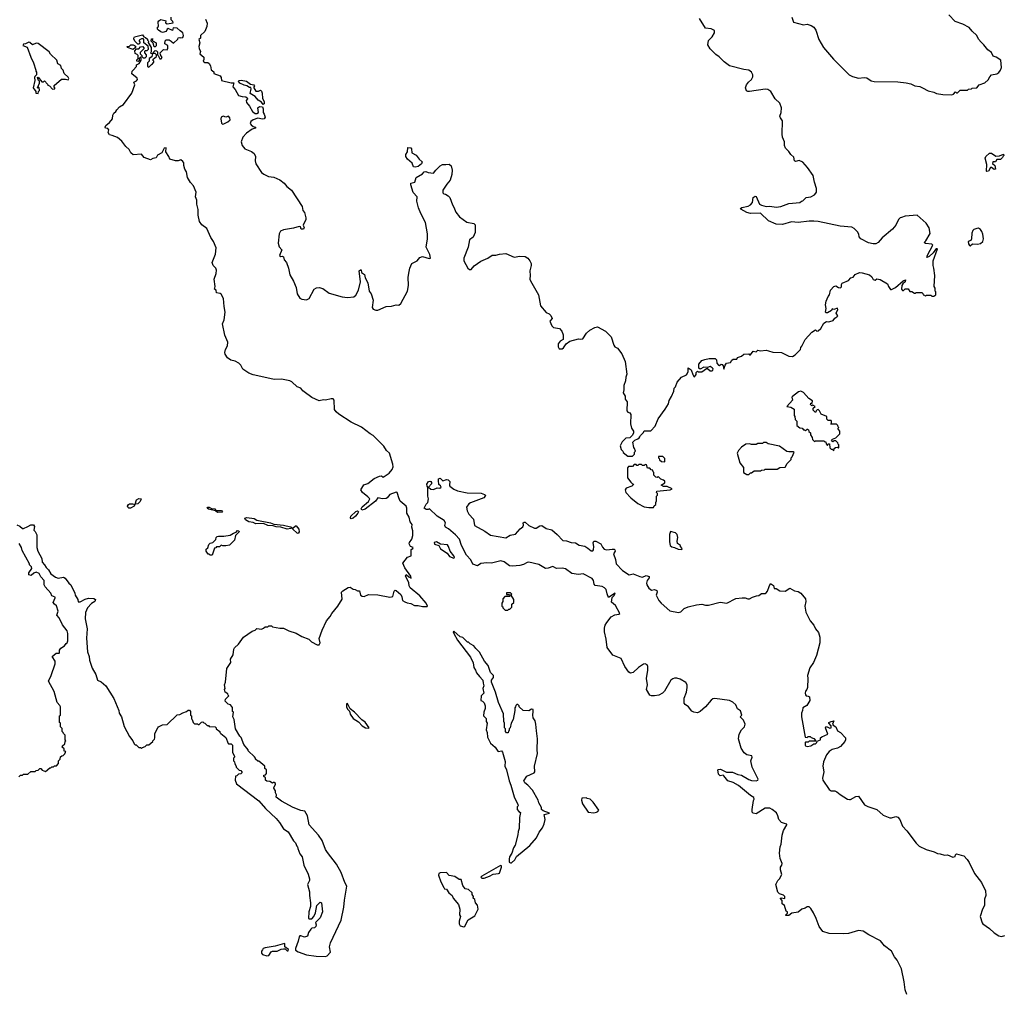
# Model space of a CAD drawing. Extents: x 1863017 to 1989460, y 394564 to 532820.
# Tile 23 of 213: x 1915035 to 1925786, y 431178 to 441798. Entities that reach past the tile are written whole.
import ezdxf

# ---------------------------------------------------------------- set-up
doc = ezdxf.new("R2010")
doc.units = 0

msp = doc.modelspace()

# ---------------------------------------------------------------- linework, layer by layer
at = {"layer": '0CON10XD'}
for points in [[(1919284, 435714), (1919310, 435700), (1919305, 435720), (1919242, 435812), (1919220, 435865), (1919270, 435930), (1919310, 435945), (1919308, 436012), (1919328, 436025), (1919332, 436035), (1919304, 436044), (1919289, 436075), (1919292, 436088), (1919317, 436127), (1919326, 436166), (1919328, 436215), (1919318, 436255), (1919320, 436285), (1919300, 436315), (1919287, 436365), (1919261, 436411), (1919264, 436465), (1919256, 436485), (1919191, 436541), (1919174, 436575), (1919161, 436625), (1919155, 436636), (1919145, 436638), (1919076, 436615), (1919046, 436575), (1919035, 436570), (1918995, 436566), (1918944, 436576), (1918920, 436540), (1918806, 436454), (1918772, 436442), (1918763, 436455), (1918773, 436477), (1918842, 436535), (1918857, 436565), (1918838, 436588), (1918778, 436635), (1918760, 436665), (1918791, 436719), (1918837, 436733), (1918905, 436788), (1918965, 436813), (1918985, 436817), (1919005, 436804), (1919015, 436809), (1919069, 436845), (1919101, 436885), (1919112, 436915), (1919110, 436945), (1919073, 437063), (1919040, 437095), (1919012, 437142), (1918896, 437256), (1918862, 437275), (1918768, 437348), (1918655, 437404), (1918519, 437489), (1918489, 437515), (1918471, 437541), (1918468, 437645), (1918457, 437657), (1918435, 437659), (1918375, 437644), (1918354, 437646), (1918305, 437636), (1918225, 437671), (1918143, 437735), (1918126, 437746), (1918104, 437774), (1918065, 437790), (1918005, 437842), (1917983, 437853), (1917895, 437873), (1917815, 437870), (1917765, 437878), (1917585, 437919), (1917537, 437937), (1917473, 437983), (1917451, 438025), (1917427, 438047), (1917388, 438068), (1917341, 438081), (1917305, 438105), (1917280, 438145), (1917275, 438165), (1917282, 438195), (1917304, 438236), (1917308, 438278), (1917275, 438354), (1917248, 438475), (1917268, 438522), (1917280, 438605), (1917266, 438665), (1917260, 438755), (1917235, 438800), (1917225, 438808), (1917184, 438814), (1917180, 438845), (1917162, 438855), (1917171, 438885), (1917160, 438965), (1917182, 439025), (1917183, 439063), (1917175, 439085), (1917146, 439115), (1917136, 439145), (1917173, 439237), (1917181, 439305), (1917152, 439375), (1917121, 439421), (1917077, 439517), (1917025, 439559), (1916998, 439595), (1916982, 439665), (1916983, 439725), (1916970, 439785), (1916968, 439828), (1916954, 439865), (1916963, 439915), (1916933, 439985), (1916900, 440020), (1916867, 440075), (1916857, 440135), (1916837, 440167), (1916826, 440205), (1916826, 440235), (1916815, 440251), (1916795, 440268), (1916765, 440256), (1916736, 440256), (1916676, 440276), (1916664, 440305), (1916629, 440355), (1916635, 440400), (1916613, 440395), (1916588, 440345), (1916540, 440320), (1916525, 440290), (1916489, 440281), (1916465, 440266), (1916395, 440293), (1916365, 440328), (1916275, 440322), (1916247, 440345), (1916230, 440380), (1916195, 440412), (1916150, 440470), (1916102, 440512), (1916045, 440534), (1916015, 440539), (1916002, 440565), (1916010, 440595), (1915998, 440608), (1915971, 440615), (1915968, 440625), (1915975, 440641), (1916016, 440674), (1916047, 440715), (1916052, 440755), (1916064, 440776), (1916086, 440794), (1916096, 440815), (1916124, 440845), (1916170, 440870), (1916258, 440995), (1916292, 441085), (1916280, 441115), (1916311, 441129), (1916322, 441145), (1916319, 441159), (1916260, 441205), (1916263, 441237), (1916275, 441248), (1916310, 441285), (1916312, 441305), (1916339, 441321), (1916360, 441355), (1916360, 441385), (1916355, 441390), (1916340, 441375), (1916338, 441352), (1916327, 441343), (1916314, 441344), (1916315, 441360), (1916330, 441375), (1916330, 441405), (1916318, 441418), (1916295, 441430), (1916292, 441458), (1916312, 441478), (1916335, 441480), (1916355, 441500), (1916380, 441505), (1916392, 441492), (1916392, 441478), (1916352, 441438), (1916350, 441425), (1916368, 441408), (1916370, 441395), (1916382, 441382), (1916405, 441380), (1916420, 441395), (1916420, 441415), (1916400, 441435), (1916400, 441455), (1916408, 441462), (1916427, 441463), (1916440, 441475), (1916438, 441508), (1916390, 441545), (1916390, 441585), (1916385, 441590), (1916365, 441590), (1916340, 441575), (1916338, 441565), (1916350, 441545), (1916335, 441530), (1916325, 441530), (1916295, 441560), (1916282, 441585), (1916280, 441595), (1916290, 441610), (1916375, 441632), (1916392, 441612), (1916410, 441605), (1916430, 441585), (1916430, 441575), (1916440, 441565), (1916438, 441548), (1916470, 441495), (1916470, 441445), (1916462, 441432), (1916490, 441430), (1916492, 441438), (1916515, 441460), (1916528, 441458), (1916540, 441445), (1916540, 441415), (1916548, 441408), (1916565, 441370), (1916578, 441372), (1916590, 441385), (1916573, 441413), (1916570, 441435), (1916605, 441472), (1916645, 441470), (1916652, 441488), (1916652, 441515), (1916620, 441535), (1916622, 441568), (1916635, 441578), (1916666, 441576), (1916690, 441565), (1916715, 441540), (1916760, 441585), (1916765, 441600), (1916785, 441602), (1916795, 441598), (1916817, 441603), (1916823, 441625), (1916818, 441655), (1916788, 441675), (1916756, 441706), (1916712, 441708), (1916705, 441680), (1916655, 441702), (1916644, 441696), (1916635, 441670), (1916595, 441657), (1916575, 441664), (1916550, 441685), (1916540, 441695), (1916540, 441715), (1916550, 441725), (1916548, 441775), (1916553, 441785), (1916575, 441800), (1916619, 441789), (1916630, 441785), (1916628, 441765), (1916644, 441754), (1916710, 441765), (1916708, 441778), (1916690, 441795), (1916688, 441825)], [(1917065, 441802), (1917082, 441758), (1917078, 441725), (1917055, 441669), (1917008, 441625), (1917010, 441595), (1916990, 441580), (1917002, 441545), (1916992, 441505), (1916993, 441483), (1917009, 441451), (1917002, 441425), (1917045, 441390), (1917047, 441363), (1917040, 441345), (1917055, 441330), (1917089, 441329), (1917105, 441318), (1917120, 441295), (1917125, 441250), (1917155, 441230), (1917155, 441210), (1917225, 441183), (1917236, 441166), (1917240, 441135), (1917345, 441109), (1917375, 441110), (1917361, 441065), (1917388, 441035), (1917425, 440969), (1917465, 440960), (1917504, 440954), (1917520, 440945), (1917521, 440935), (1917509, 440915), (1917511, 440895), (1917545, 440855), (1917578, 440795), (1917605, 440775), (1917625, 440772), (1917642, 440785), (1917636, 440835), (1917655, 440849), (1917685, 440847), (1917693, 440825), (1917692, 440785), (1917706, 440765), (1917714, 440735), (1917705, 440714), (1917685, 440711), (1917635, 440722), (1917585, 440704), (1917560, 440685), (1917553, 440665), (1917561, 440651), (1917583, 440633), (1917613, 440625), (1917605, 440612), (1917575, 440604), (1917511, 440559), (1917471, 440515), (1917454, 440465), (1917463, 440425), (1917495, 440387), (1917565, 440360), (1917594, 440335), (1917609, 440305), (1917606, 440256), (1917612, 440225), (1917675, 440129), (1917700, 440110), (1917751, 440085), (1917809, 440079), (1917875, 440049), (1917922, 440012), (1917951, 439975), (1918003, 439935), (1918118, 439758), (1918126, 439715), (1918144, 439694), (1918159, 439635), (1918160, 439615), (1918132, 439555), (1918142, 439525), (1918135, 439512), (1918110, 439510), (1918100, 439535), (1918085, 439539), (1918025, 439521), (1917915, 439503), (1917882, 439488), (1917870, 439460), (1917858, 439358), (1917867, 439317), (1917897, 439283), (1917873, 439223), (1917885, 439213), (1917905, 439217), (1917915, 439208), (1917924, 439175), (1917948, 439145), (1917969, 439085), (1917985, 439012), (1918024, 438944), (1918054, 438874), (1918063, 438803), (1918095, 438758), (1918116, 438746), (1918165, 438739), (1918195, 438753), (1918252, 438855), (1918275, 438869), (1918305, 438874), (1918345, 438862), (1918415, 438811), (1918555, 438770), (1918615, 438764), (1918685, 438773), (1918705, 438788), (1918736, 438845), (1918756, 438936), (1918742, 439055), (1918755, 439068), (1918765, 439068), (1918769, 439039), (1918800, 439015), (1918808, 438978), (1918836, 438924), (1918851, 438835), (1918872, 438805), (1918893, 438735), (1918882, 438655), (1918895, 438638), (1918925, 438627), (1918945, 438627), (1919035, 438667), (1919095, 438670), (1919145, 438683), (1919175, 438682), (1919195, 438700), (1919271, 438835), (1919279, 438895), (1919278, 438985), (1919288, 439048), (1919296, 439084), (1919316, 439134), (1919375, 439165), (1919405, 439202), (1919435, 439211), (1919505, 439189), (1919519, 439195), (1919512, 439235), (1919475, 439315), (1919488, 439405), (1919489, 439461), (1919466, 439585), (1919415, 439681), (1919389, 439745), (1919370, 439815), (1919375, 439865), (1919331, 439911), (1919305, 439995), (1919305, 440013), (1919349, 440022), (1919365, 440075), (1919435, 440115), (1919453, 440137), (1919469, 440139), (1919495, 440128), (1919555, 440122), (1919578, 440155), (1919625, 440202), (1919652, 440215), (1919688, 440218)], [(1919688, 440218), (1919725, 440221), (1919745, 440201), (1919756, 440155), (1919754, 440106), (1919734, 440045), (1919698, 440002), (1919656, 439935), (1919655, 439908), (1919665, 439897), (1919684, 439894), (1919714, 439874), (1919733, 439855), (1919760, 439775), (1919775, 439752), (1919798, 439695), (1919836, 439646), (1919918, 439588), (1919994, 439574), (1920009, 439559), (1920008, 439475), (1919985, 439422), (1919946, 439394), (1919932, 439315), (1919883, 439195), (1919884, 439165), (1919929, 439085), (1919945, 439069), (1919965, 439069), (1919999, 439111), (1920069, 439161), (1920145, 439192), (1920195, 439226), (1920235, 439227), (1920273, 439237), (1920345, 439245), (1920435, 439203), (1920495, 439214), (1920555, 439212), (1920583, 439193), (1920606, 439166), (1920619, 439135), (1920620, 439115), (1920604, 439055), (1920609, 439005), (1920606, 438965), (1920611, 438945), (1920701, 438795), (1920721, 438675), (1920782, 438602), (1920818, 438585), (1920836, 438566), (1920848, 438535), (1920822, 438505), (1920844, 438454), (1920865, 438437), (1920928, 438425), (1920953, 438395), (1920968, 438355), (1920970, 438305), (1920935, 438288), (1920915, 438260), (1920916, 438225), (1920924, 438204), (1920958, 438202), (1920973, 438215), (1921001, 438259), (1921043, 438287), (1921135, 438312), (1921155, 438308), (1921185, 438312), (1921225, 438375), (1921262, 438408), (1921315, 438436), (1921345, 438444), (1921431, 438395), (1921493, 438335), (1921523, 438243), (1921535, 438227), (1921561, 438211), (1921610, 438150), (1921647, 438067), (1921666, 437926), (1921652, 437895), (1921651, 437855), (1921632, 437802), (1921632, 437755), (1921624, 437724), (1921646, 437686), (1921648, 437655), (1921667, 437625), (1921666, 437526), (1921675, 437513), (1921698, 437505), (1921710, 437485), (1921704, 437384), (1921716, 437336), (1921738, 437305), (1921738, 437285), (1921728, 437262), (1921698, 437232), (1921655, 437228), (1921615, 437188), (1921592, 437145), (1921603, 437103), (1921620, 437085), (1921625, 437070), (1921675, 437030), (1921728, 437032), (1921750, 437055), (1921750, 437075), (1921758, 437085), (1921750, 437115), (1921740, 437125), (1921730, 437185), (1921752, 437208), (1921785, 437220), (1921798, 437232), (1921808, 437242), (1921812, 437258), (1921845, 437290), (1921855, 437310), (1921925, 437310), (1921975, 437360), (1922005, 437440), (1922082, 437545), (1922118, 437605), (1922125, 437640), (1922152, 437685), (1922177, 437743), (1922182, 437775), (1922195, 437790), (1922215, 437840), (1922260, 437895), (1922315, 437920), (1922325, 437932), (1922334, 437955), (1922334, 437996), (1922367, 437975), (1922385, 437922), (1922395, 437903), (1922405, 437898), (1922420, 437925), (1922420, 437945), (1922435, 437960), (1922442, 437952), (1922485, 437952), (1922535, 437990), (1922545, 437990), (1922575, 437964), (1922595, 437964), (1922605, 437972), (1922606, 437986), (1922598, 437998), (1922575, 438012), (1922545, 438000), (1922505, 438002), (1922465, 437980), (1922452, 437992), (1922450, 438035), (1922482, 438075), (1922515, 438088), (1922565, 438100), (1922628, 438098), (1922642, 438082), (1922648, 438048), (1922664, 438024), (1922675, 438022), (1922694, 438036), (1922705, 438032), (1922717, 438017), (1922725, 437980), (1922737, 438025), (1922754, 438046), (1922797, 438053), (1922811, 438079), (1922825, 438090), (1922865, 438090), (1922872, 438108), (1922915, 438122), (1922943, 438147), (1922995, 438150), (1923005, 438140), (1923015, 438140), (1923043, 438177), (1923075, 438170), (1923095, 438188), (1923125, 438182), (1923185, 438188), (1923212, 438182), (1923258, 438168), (1923355, 438162), (1923435, 438122), (1923475, 438120), (1923503, 438137), (1923560, 438195), (1923563, 438217), (1923577, 438233), (1923612, 438305), (1923684, 438386), (1923725, 438410), (1923738, 438398), (1923755, 438400), (1923784, 438425), (1923816, 438484), (1923845, 438502), (1923865, 438498), (1923905, 438508), (1923916, 438514), (1923935, 438540), (1923958, 438552), (1923970, 438565), (1923952, 438595), (1923970, 438635), (1923965, 438648), (1923925, 438632), (1923905, 438640), (1923898, 438622), (1923855, 438598), (1923838, 438598), (1923832, 438605), (1923842, 438645), (1923833, 438685), (1923842, 438725), (1923862, 438775), (1923876, 438794), (1923890, 438845), (1923925, 438886), (1923945, 438891), (1923975, 438873), (1923999, 438871), (1924009, 438881), (1924007, 438905), (1924015, 438920), (1924085, 438950), (1924112, 438978), (1924135, 438988), (1924158, 439015), (1924205, 439036), (1924235, 439034), (1924315, 439011), (1924340, 438990), (1924355, 438962), (1924375, 438952), (1924395, 438969), (1924431, 438961), (1924510, 438915), (1924520, 438885), (1924545, 438853), (1924555, 438851), (1924598, 438872), (1924683, 438945), (1924708, 438958), (1924702, 438935), (1924677, 438913), (1924668, 438895), (1924662, 438855), (1924675, 438840), (1924685, 438840), (1924705, 438860), (1924735, 438860), (1924755, 438830), (1924775, 438830), (1924805, 438810), (1924815, 438810), (1924825, 438820), (1924885, 438820), (1924898, 438808), (1924902, 438792), (1924915, 438790), (1924925, 438780), (1924935, 438790), (1924985, 438790), (1924995, 438780), (1925015, 438780), (1925040, 438795), (1925040, 438825), (1925030, 438835), (1925030, 438865), (1925022, 438885), (1925028, 439005), (1925018, 439085), (1925008, 439115), (1925008, 439165), (1925058, 439295), (1925045, 439296), (1925035, 439289), (1925009, 439251), (1924967, 439213), (1924942, 439202), (1924946, 439225), (1925007, 439337), (1924995, 439348), (1924925, 439353), (1924910, 439365), (1924928, 439382), (1924976, 439464), (1924967, 439525), (1924932, 439575), (1924835, 439664), (1924705, 439651), (1924665, 439638), (1924650, 439635), (1924630, 439615), (1924602, 439555), (1924565, 439510), (1924454, 439416), (1924410, 439365), (1924385, 439352), (1924355, 439352), (1924305, 439362), (1924220, 439405), (1924202, 439425), (1924198, 439455), (1924185, 439480), (1924148, 439518), (1924122, 439532), (1923995, 439544), (1923755, 439594), (1923705, 439599), (1923655, 439599), (1923535, 439583), (1923461, 439589), (1923365, 439563), (1923295, 439564), (1923212, 439602), (1923125, 439684), (1923015, 439683), (1922975, 439693), (1922908, 439728), (1922907, 439735), (1922922, 439748), (1922988, 439762), (1923016, 439775), (1923035, 439800), (1923045, 439857), (1923065, 439870), (1923076, 439866), (1923113, 439785), (1923135, 439771), (1923185, 439758), (1923225, 439762), (1923295, 439752), (1923345, 439758), (1923435, 439790), (1923555, 439803), (1923570, 439815), (1923585, 439818), (1923624, 439856), (1923675, 439865), (1923712, 439885), (1923728, 439902), (1923735, 439915), (1923734, 439954), (1923712, 440025), (1923700, 440095), (1923638, 440185), (1923585, 440241), (1923545, 440260), (1923505, 440251), (1923495, 440258), (1923488, 440298), (1923455, 440325), (1923435, 440358), (1923397, 440395), (1923387, 440425), (1923387, 440465), (1923364, 440514), (1923362, 440548), (1923364, 440694), (1923341, 440725), (1923334, 440745), (1923348, 440785), (1923354, 440836), (1923335, 440885), (1923284, 440935), (1923238, 441015), (1923205, 441035), (1923175, 441039), (1923005, 441013), (1922985, 441015), (1922972, 441022), (1922962, 441055), (1922973, 441085), (1922993, 441115), (1923025, 441145), (1923042, 441175), (1923040, 441195), (1923026, 441225), (1922995, 441248), (1922943, 441253), (1922785, 441295), (1922727, 441337), (1922673, 441393), (1922635, 441417), (1922575, 441478), (1922549, 441525), (1922555, 441570), (1922598, 441612), (1922623, 441655), (1922620, 441680), (1922587, 441697), (1922524, 441705), (1922459, 441809)], [(1923468, 441825), (1923485, 441770), (1923595, 441743), (1923635, 441750), (1923676, 441736), (1923706, 441716), (1923730, 441685), (1923762, 441582), (1923813, 441493), (1923920, 441365), (1924092, 441195), (1924128, 441178), (1924195, 441160), (1924255, 441168), (1924285, 441164), (1924331, 441131), (1924364, 441124), (1924625, 441118), (1924715, 441107), (1924766, 441096), (1924810, 441075), (1924865, 441067), (1924894, 441054), (1924955, 441022), (1925016, 441006), (1925045, 440992), (1925115, 440982), (1925212, 440978), (1925230, 440985), (1925255, 441010), (1925265, 441000), (1925275, 441000), (1925305, 441030), (1925385, 441030), (1925395, 441040), (1925427, 441043), (1925435, 441050), (1925487, 441053), (1925510, 441085), (1925575, 441108), (1925609, 441141), (1925628, 441175), (1925646, 441194), (1925705, 441207), (1925725, 441220), (1925746, 441245), (1925756, 441276), (1925748, 441355), (1925699, 441389), (1925665, 441399), (1925645, 441440), (1925608, 441468), (1925564, 441525), (1925532, 441552), (1925506, 441585), (1925486, 441625), (1925434, 441674), (1925404, 441714), (1925335, 441749), (1925249, 441779), (1925181, 441851)], [(1916515, 441500), (1916502, 441502), (1916492, 441542), (1916470, 441565), (1916475, 441590), (1916488, 441588), (1916480, 441575), (1916492, 441562), (1916527, 441545), (1916527, 441513), (1916515, 441500)], [(1915235, 440990), (1915240, 441015), (1915250, 441025), (1915248, 441058), (1915235, 441050), (1915230, 441055), (1915250, 441105), (1915250, 441125), (1915240, 441135), (1915230, 441165), (1915235, 441170), (1915275, 441120), (1915295, 441120), (1915305, 441130), (1915340, 441095), (1915342, 441082), (1915360, 441075), (1915395, 441040), (1915418, 441042), (1915420, 441055), (1915410, 441065), (1915412, 441078), (1915493, 441147), (1915535, 441150), (1915565, 441140), (1915570, 441155), (1915565, 441170), (1915522, 441212), (1915510, 441245), (1915492, 441265), (1915486, 441296), (1915450, 441315), (1915440, 441355), (1915370, 441420), (1915357, 441447), (1915235, 441536), (1915215, 441541), (1915175, 441522), (1915145, 441550), (1915135, 441552), (1915097, 441533), (1915075, 441530), (1915070, 441515), (1915117, 441497), (1915155, 441390), (1915187, 441327), (1915212, 441245), (1915210, 441235), (1915220, 441225), (1915220, 441195), (1915202, 441178), (1915197, 441165), (1915200, 441135), (1915182, 441055), (1915210, 441015), (1915210, 440995), (1915235, 440990)], [(1916275, 441472), (1916213, 441493), (1916210, 441505), (1916235, 441510), (1916248, 441522), (1916275, 441522), (1916287, 441517), (1916298, 441508), (1916300, 441495), (1916275, 441472)], [(1916445, 441280), (1916475, 441310), (1916486, 441314), (1916500, 441335), (1916500, 441345), (1916490, 441355), (1916492, 441368), (1916530, 441395), (1916530, 441415), (1916515, 441430), (1916490, 441430), (1916480, 441415), (1916478, 441392), (1916450, 441375), (1916450, 441345), (1916430, 441325), (1916430, 441285), (1916445, 441280)], [(1917695, 440872), (1917676, 440896), (1917640, 440920), (1917608, 440958), (1917552, 440992), (1917563, 441043), (1917558, 441058), (1917545, 441057), (1917517, 441077), (1917485, 441082), (1917439, 441105), (1917423, 441125), (1917428, 441132), (1917455, 441136), (1917512, 441125), (1917555, 441092), (1917590, 441085), (1917598, 441075), (1917590, 441065), (1917592, 441055), (1917615, 441018), (1917643, 441017), (1917665, 441028), (1917675, 441018), (1917682, 440995), (1917686, 440936), (1917706, 440905), (1917705, 440878), (1917695, 440872)], [(1917248, 440658), (1917265, 440660), (1917308, 440682), (1917332, 440705), (1917331, 440725), (1917315, 440743), (1917285, 440735), (1917255, 440744), (1917235, 440734), (1917231, 440715), (1917239, 440669), (1917248, 440658)], [(1919355, 440188), (1919335, 440192), (1919320, 440230), (1919269, 440275), (1919250, 440305), (1919251, 440325), (1919268, 440355), (1919275, 440402), (1919305, 440397), (1919315, 440388), (1919317, 440345), (1919365, 440320), (1919396, 440275), (1919429, 440245), (1919423, 440225), (1919385, 440194), (1919355, 440188)], [(1925595, 440140), (1925590, 440145), (1925594, 440215), (1925577, 440285), (1925583, 440305), (1925625, 440340), (1925645, 440339), (1925695, 440307), (1925735, 440310), (1925778, 440328), (1925780, 440315), (1925772, 440308), (1925768, 440292), (1925745, 440270), (1925705, 440270), (1925690, 440245), (1925660, 440245), (1925658, 440228), (1925682, 440205), (1925690, 440165), (1925675, 440163), (1925645, 440182), (1925635, 440182), (1925615, 440142), (1925595, 440140)], [(1925415, 439330), (1925438, 439352), (1925495, 439348), (1925527, 439353), (1925550, 439375), (1925558, 439405), (1925552, 439455), (1925542, 439485), (1925525, 439508), (1925505, 439520), (1925485, 439519), (1925452, 439505), (1925443, 439495), (1925432, 439465), (1925428, 439405), (1925420, 439385), (1925392, 439375), (1925395, 439350), (1925405, 439333), (1925415, 439330)], [(1923925, 437090), (1923930, 437115), (1923942, 437128), (1923965, 437130), (1923975, 437120), (1923980, 437125), (1923980, 437155), (1923972, 437162), (1923968, 437178), (1923945, 437200), (1923925, 437200), (1923915, 437190), (1923900, 437205), (1923912, 437218), (1923948, 437232), (1923990, 437275), (1923990, 437305), (1923970, 437335), (1923980, 437345), (1923972, 437352), (1923970, 437365), (1923955, 437380), (1923892, 437382), (1923900, 437395), (1923900, 437415), (1923895, 437420), (1923862, 437422), (1923850, 437435), (1923850, 437465), (1923785, 437490), (1923770, 437525), (1923755, 437540), (1923742, 437538), (1923732, 437528), (1923728, 437512), (1923722, 437512), (1923700, 437535), (1923700, 437555), (1923720, 437575), (1923695, 437590), (1923685, 437580), (1923670, 437595), (1923675, 437610), (1923688, 437612), (1923692, 437635), (1923652, 437662), (1923595, 437727), (1923565, 437742), (1923540, 437735), (1923473, 437685), (1923468, 437675), (1923472, 437645), (1923412, 437575), (1923456, 437566), (1923490, 437545), (1923492, 437475), (1923500, 437465), (1923503, 437433), (1923520, 437415), (1923520, 437365), (1923555, 437340), (1923578, 437338), (1923595, 437320), (1923605, 437320), (1923615, 437310), (1923632, 437328), (1923638, 437328), (1923648, 437318), (1923652, 437302), (1923670, 437285), (1923670, 437265), (1923690, 437235), (1923692, 437212), (1923713, 437193), (1923725, 437200), (1923815, 437200), (1923825, 437190), (1923838, 437188), (1923840, 437165), (1923855, 437150), (1923862, 437168), (1923878, 437168), (1923882, 437122), (1923895, 437110), (1923908, 437108), (1923925, 437090)], [(1922995, 436830), (1923015, 436850), (1923025, 436850), (1923055, 436870), (1923125, 436870), (1923135, 436880), (1923167, 436883), (1923175, 436890), (1923305, 436890), (1923335, 436908), (1923395, 436910), (1923415, 436950), (1923460, 436995), (1923460, 437015), (1923470, 437025), (1923490, 437075), (1923485, 437080), (1923435, 437078), (1923413, 437083), (1923332, 437142), (1923208, 437168), (1923185, 437180), (1923155, 437180), (1923145, 437170), (1923095, 437170), (1923075, 437160), (1923025, 437160), (1923005, 437168), (1922965, 437163), (1922915, 437131), (1922884, 437095), (1922871, 437065), (1922898, 436958), (1922937, 436907), (1922940, 436855), (1922975, 436830), (1922995, 436830)], [(1921955, 436470), (1921962, 436488), (1921980, 436505), (1921980, 436525), (1921990, 436545), (1921990, 436595), (1922000, 436605), (1922000, 436625), (1921990, 436635), (1921992, 436648), (1922136, 436664), (1922160, 436675), (1922105, 436700), (1922065, 436702), (1922040, 436715), (1922078, 436742), (1922078, 436758), (1922065, 436770), (1922035, 436780), (1922005, 436810), (1921995, 436800), (1921982, 436802), (1921960, 436825), (1921960, 436855), (1921952, 436862), (1921948, 436878), (1921932, 436882), (1921915, 436900), (1921892, 436902), (1921878, 436938), (1921865, 436940), (1921855, 436930), (1921835, 436930), (1921825, 436940), (1921795, 436940), (1921785, 436930), (1921775, 436930), (1921765, 436940), (1921745, 436940), (1921725, 436920), (1921682, 436918), (1921670, 436905), (1921673, 436795), (1921707, 436747), (1921725, 436730), (1921740, 436725), (1921720, 436705), (1921657, 436683), (1921648, 436665), (1921652, 436635), (1921708, 436575), (1921784, 436514), (1921855, 436480), (1921905, 436470), (1921955, 436470)], [(1922075, 436970), (1922080, 436975), (1922080, 437005), (1922058, 437028), (1922012, 437028), (1922010, 437015), (1922018, 437008), (1922022, 436992), (1922042, 436972), (1922075, 436970)], [(1921421, 435155), (1921427, 435185), (1921445, 435216), (1921493, 435277), (1921535, 435298), (1921578, 435305), (1921587, 435315), (1921542, 435402), (1921497, 435437), (1921503, 435487), (1921525, 435512), (1921537, 435537), (1921465, 435490), (1921448, 435528), (1921438, 435575), (1921421, 435595), (1921395, 435609), (1921319, 435619), (1921308, 435635), (1921302, 435675), (1921287, 435697), (1921188, 435748), (1921135, 435738), (1921065, 435750), (1920995, 435802), (1920958, 435808), (1920895, 435806), (1920855, 435828), (1920805, 435809), (1920775, 435805), (1920705, 435848), (1920594, 435876), (1920575, 435872), (1920535, 435849), (1920495, 435838), (1920415, 435829), (1920385, 435835), (1920325, 435878), (1920288, 435888), (1920185, 435864), (1920135, 435868), (1920072, 435858), (1920035, 435834), (1919983, 435853), (1919960, 435900), (1919915, 435951), (1919860, 436055), (1919836, 436126), (1919795, 436173), (1919717, 436237), (1919684, 436255), (1919679, 436275), (1919683, 436305), (1919670, 436330), (1919594, 436375), (1919508, 436458), (1919495, 436450), (1919475, 436450), (1919452, 436465), (1919472, 436508), (1919490, 436525), (1919498, 436565), (1919490, 436595), (1919490, 436695), (1919483, 436703), (1919480, 436725), (1919500, 436755), (1919515, 436760), (1919526, 436756), (1919532, 436745), (1919532, 436728), (1919500, 436695), (1919525, 436670), (1919555, 436668), (1919593, 436687), (1919623, 436683), (1919636, 436694), (1919629, 436709), (1919613, 436723), (1919608, 436765), (1919608, 436785), (1919625, 436792), (1919655, 436762), (1919695, 436778), (1919715, 436772), (1919730, 436755), (1919728, 436715), (1919732, 436705), (1919775, 436672), (1919815, 436653), (1919922, 436632), (1920075, 436629), (1920112, 436615), (1920120, 436605), (1920119, 436595), (1920103, 436575), (1919959, 436521), (1919940, 436510), (1919913, 436475), (1919921, 436435), (1919938, 436398), (1919991, 436345), (1920001, 436275), (1920115, 436211), (1920175, 436169), (1920345, 436141), (1920390, 436170), (1920450, 436180), (1920501, 436239), (1920529, 436261), (1920537, 436277), (1920532, 436305), (1920545, 436310), (1920555, 436310), (1920595, 436274), (1920655, 436244), (1920675, 436246), (1920715, 436270), (1920735, 436273), (1920785, 436241), (1920845, 436229), (1920905, 436176), (1920965, 436110), (1921005, 436109), (1921055, 436090), (1921105, 436084), (1921145, 436060), (1921205, 436048), (1921239, 436029), (1921275, 435998), (1921292, 435998), (1921302, 436008), (1921304, 436044), (1921298, 436085), (1921305, 436102), (1921325, 436104), (1921382, 436075), (1921397, 436037), (1921417, 436017), (1921445, 436009), (1921505, 436017), (1921525, 436017), (1921535, 436010), (1921536, 435996), (1921520, 435965), (1921539, 435905), (1921547, 435857), (1921616, 435785), (1921690, 435735), (1921735, 435747), (1921807, 435717), (1921835, 435710), (1921875, 435728), (1921908, 435718), (1921910, 435705), (1921887, 435675), (1921880, 435645), (1921884, 435625), (1921905, 435589), (1921935, 435570), (1921965, 435577), (1921991, 435565), (1921997, 435545), (1921984, 435515), (1922015, 435456), (1922040, 435425), (1922133, 435343), (1922227, 435323), (1922255, 435332), (1922292, 435368), (1922335, 435386), (1922425, 435409), (1922484, 435414), (1922525, 435404), (1922555, 435404), (1922685, 435436), (1922755, 435426), (1922855, 435476), (1922925, 435486), (1922955, 435486), (1922984, 435474), (1923005, 435473), (1923035, 435493), (1923082, 435508), (1923105, 435509), (1923135, 435533), (1923175, 435532), (1923185, 435538), (1923201, 435559), (1923220, 435610), (1923235, 435640), (1923265, 435620), (1923275, 435587), (1923295, 435586), (1923335, 435560), (1923395, 435559), (1923445, 435592), (1923495, 435560), (1923535, 435554), (1923566, 435535), (1923616, 435474), (1923619, 435445), (1923609, 435395), (1923618, 435328), (1923665, 435235), (1923706, 435186), (1923724, 435145), (1923756, 435106), (1923772, 435055), (1923771, 434995), (1923735, 434855), (1923701, 434779), (1923661, 434719), (1923636, 434635), (1923641, 434605), (1923638, 434505), (1923631, 434485), (1923614, 434465), (1923610, 434445), (1923614, 434424), (1923624, 434414), (1923645, 434412), (1923658, 434405), (1923662, 434365), (1923629, 434311), (1923587, 434285), (1923583, 434255), (1923573, 434225), (1923570, 434185), (1923610, 433965), (1923635, 433960), (1923645, 433970), (1923665, 433970), (1923678, 433958), (1923705, 433950), (1923730, 433925), (1923725, 433920), (1923655, 433920), (1923645, 433910), (1923615, 433910), (1923610, 433905), (1923610, 433875), (1923615, 433870), (1923635, 433862), (1923675, 433870), (1923705, 433890), (1923725, 433890), (1923740, 433905), (1923742, 433918), (1923780, 433935), (1923780, 433955), (1923792, 433968), (1923860, 433995), (1923832, 434065), (1923845, 434080), (1923880, 434060), (1923896, 434064), (1923897, 434087), (1923870, 434115), (1923870, 434125), (1923894, 434136), (1923925, 434140), (1923912, 434105), (1923918, 434095), (1923945, 434077), (1923964, 434034), (1923999, 434015), (1924051, 433955), (1924054, 433935), (1924046, 433915), (1923997, 433863), (1923965, 433844), (1923905, 433829), (1923873, 433807), (1923845, 433772), (1923813, 433695), (1923804, 433645), (1923814, 433585), (1923801, 433515), (1923804, 433495), (1923875, 433391), (1923895, 433379), (1923935, 433376), (1923958, 433368), (1923995, 433338), (1924075, 433288), (1924095, 433281), (1924108, 433282), (1924165, 433317), (1924195, 433318), (1924258, 433225), (1924295, 433206), (1924394, 433174), (1924465, 433110), (1924535, 433084), (1924555, 433083), (1924603, 433097), (1924625, 433090), (1924645, 433066), (1924675, 432991), (1924722, 432942), (1924823, 432805), (1924855, 432773), (1924934, 432736), (1925022, 432712), (1925055, 432692), (1925085, 432690), (1925134, 432674), (1925165, 432678), (1925225, 432654), (1925249, 432661), (1925255, 432680), (1925265, 432688), (1925316, 432676), (1925346, 432666), (1925379, 432629), (1925403, 432595), (1925459, 432475), (1925537, 432375), (1925580, 432285), (1925586, 432235), (1925569, 432195), (1925569, 432125), (1925549, 432085), (1925524, 432005), (1925544, 431935), (1925553, 431925), (1925625, 431876), (1925675, 431826), (1925725, 431794), (1925755, 431788), (1925793, 431797)], [(1916245, 436465), (1916225, 436465), (1916214, 436475), (1916211, 436485), (1916222, 436505), (1916235, 436511), (1916265, 436512), (1916292, 436505), (1916284, 436485), (1916245, 436465)], [(1916297, 436507), (1916312, 436555), (1916335, 436568), (1916362, 436565), (1916351, 436535), (1916325, 436513), (1916297, 436507)], [(1917195, 436418), (1917174, 436434), (1917095, 436453), (1917083, 436465), (1917089, 436475), (1917105, 436475), (1917129, 436459), (1917165, 436457), (1917178, 436438), (1917237, 436437), (1917250, 436425), (1917245, 436421), (1917195, 436418)], [(1918655, 436348), (1918648, 436358), (1918652, 436375), (1918705, 436428), (1918725, 436434), (1918733, 436425), (1918729, 436411), (1918700, 436375), (1918675, 436354), (1918655, 436348)], [(1917955, 436236), (1917888, 436258), (1917835, 436259), (1917802, 436272), (1917745, 436275), (1917696, 436296), (1917614, 436294), (1917585, 436308), (1917536, 436316), (1917501, 436335), (1917494, 436355), (1917515, 436362), (1917595, 436351), (1917625, 436333), (1917775, 436305), (1917811, 436291), (1917915, 436280), (1917991, 436261), (1918002, 436255), (1918004, 436246), (1917995, 436241), (1917955, 436236)], [(1915002, 436282), (1915035, 436267), (1915065, 436243), (1915077, 436243), (1915125, 436263), (1915155, 436282), (1915185, 436282), (1915198, 436265), (1915190, 436225), (1915205, 436210), (1915223, 436173), (1915222, 436035), (1915234, 435995), (1915278, 435915), (1915281, 435875), (1915307, 435847), (1915324, 435815), (1915350, 435790), (1915375, 435748), (1915425, 435709), (1915455, 435700), (1915515, 435711), (1915531, 435701), (1915570, 435645), (1915594, 435625), (1915636, 435535), (1915641, 435515), (1915670, 435465), (1915675, 435440), (1915695, 435440), (1915750, 435470), (1915785, 435480), (1915846, 435476), (1915862, 435465), (1915857, 435445), (1915818, 435422), (1915776, 435374), (1915752, 435325), (1915749, 435255), (1915772, 435145), (1915764, 435045), (1915776, 434896), (1915792, 434845), (1915797, 434803), (1915826, 434716), (1915868, 434648), (1915886, 434586), (1915926, 434566), (1915975, 434523), (1916063, 434385), (1916118, 434255), (1916122, 434225), (1916148, 434185), (1916175, 434080), (1916235, 433970), (1916270, 433925), (1916285, 433890), (1916295, 433880), (1916305, 433880), (1916335, 433850), (1916355, 433850), (1916365, 433840), (1916375, 433850), (1916405, 433860), (1916425, 433880), (1916445, 433880), (1916490, 433915), (1916490, 433925), (1916507, 433943), (1916510, 433955), (1916510, 434005), (1916542, 434065), (1916550, 434075), (1916593, 434097), (1916645, 434100), (1916755, 434208), (1916785, 434210), (1916815, 434230), (1916857, 434243), (1916875, 434260), (1916888, 434258), (1916900, 434245), (1916900, 434205), (1916910, 434195), (1916910, 434165), (1916918, 434158), (1916930, 434125), (1916945, 434110), (1916975, 434110), (1916985, 434100), (1916995, 434100), (1917022, 434128), (1917035, 434130), (1917045, 434120), (1917058, 434118), (1917082, 434092), (1917095, 434090), (1917105, 434080), (1917168, 434078), (1917180, 434065), (1917180, 434055), (1917220, 434025), (1917220, 434015), (1917232, 434002), (1917285, 433960), (1917310, 433895), (1917315, 433890), (1917345, 433890), (1917360, 433875), (1917360, 433795), (1917380, 433755), (1917380, 433745), (1917370, 433735), (1917370, 433705), (1917380, 433695), (1917383, 433673), (1917400, 433645), (1917400, 433635), (1917432, 433602), (1917448, 433598), (1917460, 433585), (1917460, 433575), (1917448, 433562), (1917425, 433560), (1917405, 433540), (1917393, 433537), (1917389, 433495), (1917404, 433455), (1917648, 433268), (1917720, 433185), (1917834, 433074), (1917871, 433031), (1917915, 432963), (1917965, 432928), (1918025, 432832), (1918048, 432808), (1918060, 432775), (1918070, 432765), (1918072, 432748), (1918095, 432690), (1918118, 432655), (1918139, 432565), (1918186, 432466), (1918201, 432415), (1918200, 432400), (1918176, 432355), (1918200, 432275), (1918200, 432235), (1918212, 432155), (1918212, 432115), (1918194, 432055), (1918190, 431985), (1918195, 431980), (1918225, 431980), (1918248, 432005), (1918266, 432044), (1918278, 432125), (1918315, 432160), (1918330, 432155), (1918342, 432055), (1918315, 431990), (1918265, 431940), (1918272, 431915), (1918267, 431895), (1918255, 431882), (1918225, 431877), (1918213, 431867), (1918188, 431832), (1918178, 431792), (1918145, 431780), (1918105, 431793), (1918095, 431793), (1918087, 431785), (1918076, 431735), (1918048, 431655), (1918048, 431638), (1918075, 431620), (1918167, 431587), (1918271, 431571), (1918375, 431570), (1918394, 431576), (1918427, 431615), (1918418, 431675), (1918427, 431717), (1918547, 431965), (1918576, 432106), (1918581, 432185), (1918606, 432335), (1918584, 432375), (1918544, 432485), (1918496, 432576), (1918395, 432703), (1918375, 432738), (1918336, 432836), (1918296, 432895), (1918197, 433005), (1918176, 433106), (1918148, 433155), (1918105, 433162), (1918020, 433195), (1917892, 433265), (1917835, 433310), (1917840, 433335), (1917830, 433355), (1917828, 433378), (1917810, 433405), (1917810, 433415), (1917830, 433445), (1917828, 433458), (1917815, 433470), (1917805, 433470), (1917795, 433460), (1917765, 433480), (1917732, 433482), (1917720, 433495), (1917718, 433518), (1917700, 433535), (1917702, 433548), (1917718, 433552), (1917730, 433565), (1917730, 433605), (1917712, 433622), (1917710, 433645), (1917645, 433700), (1917635, 433700), (1917610, 433725), (1917610, 433735), (1917598, 433748), (1917530, 433815), (1917530, 433825), (1917483, 433883), (1917455, 433960), (1917440, 433975), (1917392, 434055), (1917378, 434155), (1917362, 434185), (1917368, 434235), (1917360, 434245), (1917357, 434287), (1917338, 434318), (1917312, 434322), (1917280, 434355), (1917282, 434378), (1917320, 434415), (1917312, 434422), (1917308, 434438), (1917280, 434455), (1917272, 434485), (1917278, 434495), (1917272, 434535), (1917282, 434565), (1917298, 434715), (1917342, 434778), (1917338, 434815), (1917367, 434863), (1917372, 434925), (1917381, 434939), (1917425, 434980), (1917480, 435055), (1917575, 435120), (1917607, 435133), (1917625, 435150), (1917675, 435142), (1917698, 435152), (1917715, 435170), (1917745, 435170), (1917755, 435180), (1917785, 435180), (1917795, 435170), (1917875, 435152), (1917915, 435152), (1917974, 435124), (1918055, 435098), (1918115, 435062), (1918192, 435032), (1918220, 435005), (1918285, 434970), (1918305, 434973), (1918316, 434995), (1918305, 435040), (1918338, 435132), (1918386, 435235), (1918425, 435280), (1918443, 435315), (1918508, 435395), (1918555, 435470), (1918548, 435545), (1918565, 435562), (1918623, 435597), (1918645, 435600), (1918675, 435578), (1918697, 435577), (1918725, 435562), (1918745, 435560), (1918758, 435515), (1918774, 435504), (1918795, 435501), (1918845, 435521), (1918946, 435516), (1919075, 435492), (1919096, 435494), (1919109, 435501), (1919125, 435558), (1919135, 435567), (1919145, 435566), (1919195, 435522), (1919207, 435497), (1919215, 435457), (1919240, 435440), (1919265, 435429), (1919305, 435422), (1919345, 435400), (1919385, 435402), (1919435, 435390), (1919485, 435390), (1919488, 435395), (1919472, 435425), (1919403, 435505), (1919298, 435595), (1919288, 435615), (1919285, 435650), (1919248, 435725), (1919255, 435740), (1919284, 435714)], [(1917135, 435950), (1917115, 435950), (1917105, 435960), (1917092, 435962), (1917070, 435995), (1917070, 436015), (1917088, 436032), (1917102, 436068), (1917115, 436080), (1917145, 436090), (1917178, 436122), (1917180, 436145), (1917190, 436155), (1917205, 436160), (1917265, 436158), (1917332, 436168), (1917368, 436192), (1917398, 436202), (1917415, 436220), (1917428, 436218), (1917430, 436205), (1917393, 436167), (1917380, 436115), (1917325, 436060), (1917285, 436052), (1917252, 436052), (1917235, 436060), (1917215, 436040), (1917185, 436040), (1917175, 436030), (1917162, 436028), (1917135, 435950)], [(1918075, 436189), (1918065, 436191), (1918019, 436235), (1918018, 436245), (1918045, 436270), (1918055, 436272), (1918083, 436233), (1918085, 436205), (1918075, 436189)], [(1922265, 436012), (1922270, 436025), (1922250, 436045), (1922250, 436055), (1922218, 436078), (1922214, 436105), (1922222, 436145), (1922215, 436178), (1922195, 436193), (1922142, 436208), (1922132, 436175), (1922130, 436095), (1922137, 436055), (1922155, 436040), (1922186, 436036), (1922225, 436018), (1922265, 436012)], [(1915025, 433530), (1915045, 433550), (1915065, 433550), (1915075, 433560), (1915125, 433560), (1915155, 433590), (1915205, 433590), (1915215, 433600), (1915238, 433602), (1915255, 433620), (1915265, 433620), (1915282, 433602), (1915315, 433590), (1915365, 433630), (1915375, 433630), (1915385, 433640), (1915405, 433640), (1915415, 433650), (1915438, 433652), (1915460, 433675), (1915460, 433705), (1915478, 433722), (1915482, 433748), (1915495, 433760), (1915508, 433762), (1915528, 433782), (1915535, 433800), (1915538, 433808), (1915522, 433812), (1915520, 433835), (1915500, 433855), (1915502, 433868), (1915528, 433892), (1915530, 433915), (1915540, 433925), (1915530, 433935), (1915530, 433985), (1915512, 434002), (1915510, 434015), (1915500, 434025), (1915497, 434057), (1915480, 434075), (1915480, 434115), (1915470, 434125), (1915470, 434195), (1915480, 434205), (1915480, 434295), (1915475, 434310), (1915443, 434343), (1915412, 434462), (1915350, 434575), (1915378, 434635), (1915422, 434765), (1915422, 434795), (1915390, 434845), (1915435, 434880), (1915465, 434880), (1915470, 434885), (1915470, 434915), (1915484, 434936), (1915525, 434960), (1915544, 434986), (1915555, 434992), (1915561, 435015), (1915561, 435095), (1915554, 435125), (1915501, 435191), (1915465, 435268), (1915442, 435295), (1915455, 435340), (1915436, 435396), (1915414, 435414), (1915402, 435435), (1915423, 435485), (1915421, 435491), (1915386, 435506), (1915374, 435535), (1915312, 435605), (1915304, 435625), (1915304, 435675), (1915266, 435715), (1915249, 435749), (1915215, 435765), (1915191, 435755), (1915160, 435730), (1915136, 435736), (1915133, 435757), (1915166, 435806), (1915165, 435822), (1915142, 435845), (1915142, 435855), (1915062, 436002), (1915054, 436035), (1915029, 436079)], [(1919775, 435918), (1919782, 435925), (1919776, 435945), (1919734, 435994), (1919719, 436045), (1919705, 436064), (1919631, 436071), (1919585, 436098), (1919561, 436089), (1919565, 436071), (1919610, 436055), (1919630, 436020), (1919702, 435972), (1919728, 435938), (1919775, 435918)], [(1920365, 435350), (1920375, 435360), (1920388, 435362), (1920408, 435382), (1920410, 435415), (1920430, 435435), (1920430, 435465), (1920400, 435515), (1920410, 435525), (1920395, 435540), (1920352, 435538), (1920352, 435522), (1920385, 435520), (1920390, 435505), (1920385, 435500), (1920332, 435498), (1920310, 435475), (1920310, 435445), (1920300, 435425), (1920300, 435395), (1920310, 435385), (1920310, 435375), (1920335, 435350), (1920365, 435350)], [(1920395, 432590), (1920405, 432593), (1920440, 432625), (1920460, 432660), (1920605, 432782), (1920677, 432863), (1920709, 432925), (1920745, 432972), (1920763, 433017), (1920772, 433065), (1920762, 433118), (1920820, 433135), (1920750, 433160), (1920732, 433172), (1920731, 433195), (1920704, 433245), (1920697, 433275), (1920635, 433384), (1920585, 433440), (1920550, 433465), (1920541, 433485), (1920571, 433539), (1920652, 433575), (1920659, 433585), (1920656, 433645), (1920688, 433785), (1920684, 433825), (1920690, 433945), (1920677, 434033), (1920672, 434105), (1920662, 434142), (1920643, 434173), (1920638, 434205), (1920643, 434245), (1920640, 434265), (1920625, 434268), (1920595, 434252), (1920533, 434253), (1920490, 434295), (1920490, 434305), (1920475, 434320), (1920465, 434320), (1920452, 434308), (1920450, 434295), (1920440, 434285), (1920440, 434255), (1920422, 434158), (1920400, 434115), (1920390, 434065), (1920380, 434055), (1920380, 434035), (1920372, 434028), (1920368, 434012), (1920352, 434012), (1920340, 434025), (1920340, 434055), (1920330, 434065), (1920330, 434115), (1920322, 434135), (1920317, 434217), (1920263, 434343), (1920232, 434455), (1920188, 434565), (1920188, 434585), (1920210, 434615), (1920210, 434635), (1920175, 434670), (1920150, 434745), (1920110, 434795), (1920055, 434890), (1920015, 434930), (1919995, 434960), (1919953, 434983), (1919935, 435000), (1919925, 435000), (1919875, 435050), (1919845, 435060), (1919775, 435120), (1919770, 435115), (1919774, 435095), (1919814, 435024), (1919956, 434836), (1919986, 434775), (1919993, 434725), (1920012, 434695), (1920022, 434665), (1920056, 434626), (1920093, 434585), (1920094, 434554), (1920102, 434525), (1920093, 434495), (1920103, 434445), (1920073, 434415), (1920070, 434365), (1920088, 434358), (1920105, 434340), (1920116, 434306), (1920117, 434277), (1920104, 434236), (1920100, 434195), (1920128, 434168), (1920130, 434135), (1920140, 434115), (1920130, 434045), (1920140, 434015), (1920143, 433965), (1920175, 433898), (1920226, 433856), (1920255, 433812), (1920265, 433807), (1920295, 433814), (1920308, 433798), (1920336, 433696), (1920333, 433645), (1920352, 433605), (1920379, 433485), (1920398, 433438), (1920435, 433312), (1920475, 433230), (1920478, 433215), (1920468, 433202), (1920468, 433175), (1920485, 433152), (1920502, 433142), (1920494, 433086), (1920490, 432965), (1920478, 432935), (1920474, 432896), (1920444, 432785), (1920426, 432755), (1920407, 432695), (1920383, 432657), (1920378, 432632), (1920380, 432600), (1920395, 432590)], [(1924722, 431152), (1924702, 431205), (1924691, 431291), (1924662, 431435), (1924618, 431528), (1924587, 431565), (1924556, 431625), (1924478, 431685), (1924435, 431738), (1924306, 431806), (1924246, 431846), (1924195, 431852), (1924085, 431820), (1924025, 431815), (1923875, 431821), (1923805, 431840), (1923763, 431895), (1923733, 431983), (1923704, 432045), (1923675, 432092), (1923655, 432110), (1923635, 432110), (1923610, 432095), (1923575, 432087), (1923535, 432053), (1923465, 432042), (1923432, 432018), (1923402, 432015), (1923400, 432025), (1923418, 432042), (1923418, 432055), (1923403, 432063), (1923386, 432126), (1923362, 432145), (1923359, 432179), (1923340, 432205), (1923355, 432210), (1923385, 432200), (1923390, 432205), (1923388, 432225), (1923375, 432237), (1923333, 432253), (1923315, 432270), (1923292, 432355), (1923315, 432400), (1923332, 432415), (1923357, 432465), (1923342, 432515), (1923342, 432545), (1923358, 432565), (1923360, 432585), (1923337, 432637), (1923330, 432695), (1923339, 432765), (1923351, 432795), (1923359, 432895), (1923376, 432944), (1923412, 433005), (1923410, 433015), (1923385, 433021), (1923355, 433032), (1923326, 433065), (1923315, 433105), (1923297, 433137), (1923251, 433175), (1923225, 433188), (1923175, 433189), (1923075, 433128), (1923043, 433133), (1923034, 433145), (1923032, 433175), (1923049, 433271), (1923056, 433285), (1923053, 433305), (1923015, 433326), (1922885, 433437), (1922825, 433469), (1922767, 433487), (1922725, 433542), (1922715, 433548), (1922685, 433543), (1922665, 433558), (1922658, 433605), (1922665, 433612), (1922687, 433613), (1922753, 433583), (1922820, 433580), (1922875, 433557), (1922915, 433549), (1922995, 433500), (1923025, 433489), (1923075, 433486), (1923095, 433494), (1923098, 433505), (1923034, 433636), (1923019, 433705), (1923034, 433745), (1923031, 433761), (1922975, 433772), (1922944, 433794), (1922912, 433845), (1922884, 433945), (1922892, 433998), (1922918, 434042), (1922949, 434075), (1922958, 434105), (1922940, 434150), (1922901, 434185), (1922919, 434205), (1922905, 434250), (1922873, 434273), (1922853, 434315), (1922822, 434345), (1922785, 434365), (1922625, 434386), (1922605, 434382), (1922585, 434368), (1922522, 434295), (1922466, 434244), (1922435, 434229), (1922395, 434235), (1922376, 434246), (1922337, 434295), (1922300, 434320), (1922289, 434335), (1922291, 434389), (1922315, 434455), (1922325, 434505), (1922324, 434534), (1922309, 434559), (1922248, 434598), (1922209, 434609), (1922185, 434608), (1922165, 434602), (1922145, 434585), (1922076, 434464), (1922055, 434443), (1922015, 434423), (1921967, 434413), (1921935, 434413), (1921915, 434422), (1921881, 434485), (1921892, 434535), (1921881, 434605), (1921895, 434695), (1921894, 434735), (1921885, 434754), (1921865, 434763), (1921845, 434762), (1921791, 434725), (1921735, 434671), (1921705, 434663), (1921685, 434673), (1921642, 434735), (1921603, 434823), (1921510, 434860), (1921451, 434941), (1921439, 435035), (1921421, 435115), (1921421, 435155)], [(1918845, 434060), (1918850, 434065), (1918806, 434126), (1918772, 434152), (1918692, 434235), (1918642, 434272), (1918615, 434330), (1918602, 434328), (1918602, 434295), (1918615, 434270), (1918637, 434247), (1918642, 434215), (1918675, 434168), (1918735, 434132), (1918775, 434088), (1918810, 434065), (1918845, 434060)], [(1921305, 433136), (1921335, 433143), (1921349, 433151), (1921357, 433167), (1921298, 433255), (1921265, 433288), (1921233, 433293), (1921225, 433300), (1921172, 433298), (1921170, 433275), (1921182, 433235), (1921242, 433145), (1921305, 433136)], [(1920105, 432423), (1920165, 432444), (1920205, 432467), (1920265, 432474), (1920275, 432480), (1920296, 432545), (1920295, 432560), (1920285, 432562), (1920080, 432445), (1920070, 432435), (1920080, 432425), (1920105, 432423)], [(1919885, 431893), (1919895, 431900), (1919932, 431968), (1920006, 432014), (1920042, 432085), (1920035, 432130), (1920012, 432155), (1920005, 432190), (1919988, 432205), (1919990, 432225), (1919977, 432245), (1919974, 432265), (1919935, 432301), (1919899, 432309), (1919872, 432342), (1919855, 432410), (1919835, 432410), (1919785, 432442), (1919724, 432454), (1919695, 432487), (1919625, 432483), (1919612, 432475), (1919608, 432455), (1919633, 432385), (1919665, 432322), (1919675, 432308), (1919695, 432302), (1919722, 432265), (1919756, 432236), (1919768, 432205), (1919827, 432137), (1919842, 432085), (1919838, 432025), (1919850, 432005), (1919832, 431955), (1919832, 431925), (1919845, 431902), (1919885, 431893)], [(1917735, 431574), (1917755, 431580), (1917782, 431618), (1917795, 431626), (1917845, 431626), (1917890, 431650), (1917915, 431654), (1917935, 431652), (1917955, 431632), (1917965, 431630), (1917970, 431645), (1917930, 431675), (1917930, 431705), (1917925, 431710), (1917825, 431680), (1917716, 431664), (1917695, 431656), (1917685, 431643), (1917676, 431625), (1917676, 431605), (1917685, 431591), (1917735, 431574)]]:
    msp.add_lwpolyline(points, dxfattribs=at)

doc.saveas('drawing.dxf')
